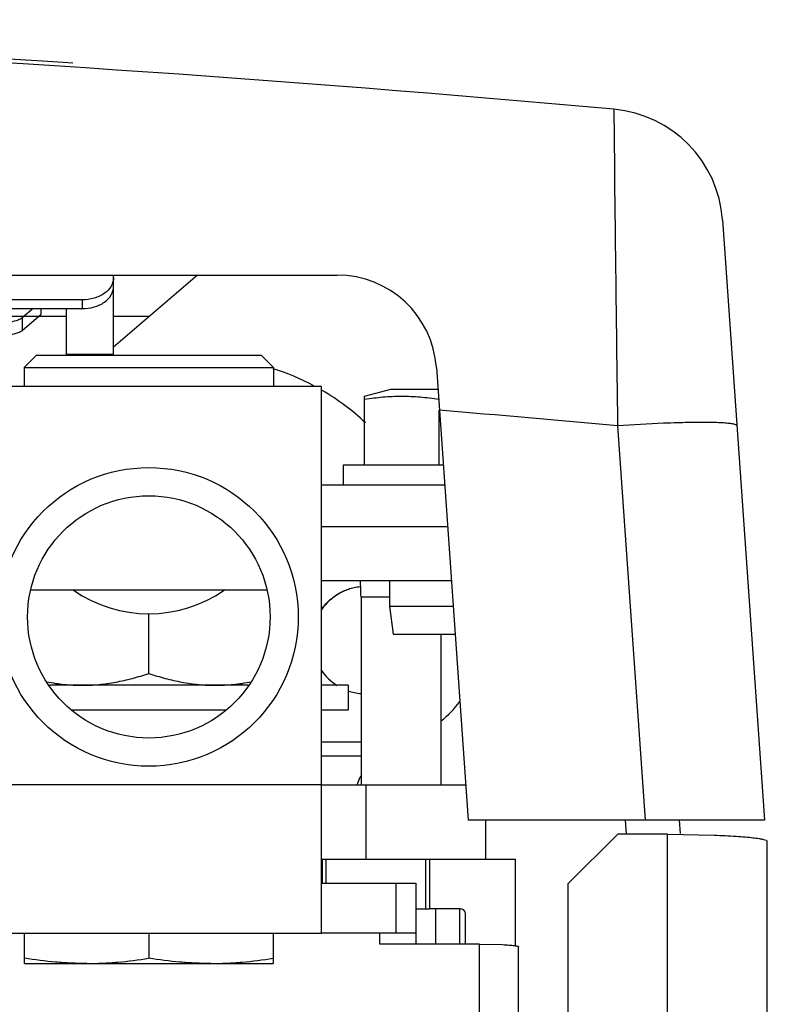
# Model space of a CAD drawing. Header units: inches. Extents: x 0 to 22, y 0 to 17.
# Tile 13 of 71: x 9.591 to 9.859, y 8.477 to 8.831. Entities that reach past the tile are written whole.
import ezdxf

# ---------------------------------------------------------------- set-up
doc = ezdxf.new("R2010")
doc.units = ezdxf.units.IN
doc.header["$LTSCALE"] = 1.21
doc.header["$MEASUREMENT"] = 0
doc.layers.get('0').update_dxf_attribs({"linetype": 'CONTINUOUS'})
for name, color, linetype in [('02___PRT_ALL_AXES', 7, 'CONTINUOUS'), ('AXES', 7, 'CONTINUOUS'), ('AXIS_PART', 7, 'CONTINUOUS')]:
    doc.layers.add(name, color=color, linetype=linetype)

msp = doc.modelspace()

# ---------------------------------------------------------------- linework, layer by layer
at = {"color": 7, "linetype": 'Continuous'}
for p, q in [((9.5974378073, 8.8157806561), (9.587436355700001, 8.8164130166)), ((9.6067724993, 8.8151790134), (9.5974378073, 8.8157806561)), ((9.6102396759, 8.8149527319), (9.6067724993, 8.8151790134)), ((9.804120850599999, 8.798431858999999), (9.8042730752, 8.7775115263)), ((9.8042730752, 8.7775115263), (9.8043107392, 8.7741465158)), ((9.8430235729, 8.758737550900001), (9.858082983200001, 8.5433779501)), ((8.4755627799, 8.7389493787), (9.7048889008, 8.7389493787)), ((9.6548571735, 8.7389493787), (9.624815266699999, 8.7130200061)), ((9.624815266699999, 8.7102379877), (9.624815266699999, 8.7389493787)), ((9.6135666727, 8.7300686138), (9.4954564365, 8.7300686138)), ((9.6135666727, 8.7300686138), (9.6135666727, 8.726887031)), ((9.4954564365, 8.726887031), (9.6135666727, 8.726887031)), ((9.6079423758, 8.724062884), (9.5010807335, 8.724062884)), ((9.595937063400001, 8.726887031), (9.5921032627, 8.7235754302)), ((9.5921032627, 8.7191095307), (9.5988028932, 8.7248966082)), ((9.5988028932, 8.7248966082), (9.5988028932, 8.726887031)), ((9.6079423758, 8.7102379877), (9.6079423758, 8.726887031)), ((9.6376096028, 8.724062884), (9.624815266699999, 8.724062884)), ((9.5921032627, 8.7235754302), (9.5921032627, 8.7191095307)), ((9.5972264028, 8.7102379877), (9.5927269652, 8.7057385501)), ((9.5972274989, 8.7102379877), (9.6776527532, 8.7102379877)), ((9.6079423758, 8.7105070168), (9.624815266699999, 8.7105070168)), ((9.677653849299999, 8.7102379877), (9.6821532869, 8.7057385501)), ((9.5927269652, 8.7057385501), (9.6821532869, 8.7057385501)), ((9.5927269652, 8.7057385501), (9.5927269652, 8.6989893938)), ((9.6821532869, 8.7057385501), (9.6821532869, 8.6989893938)), ((9.7405161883, 8.7057263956), (9.7518686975, 8.5433779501)), ((9.6993073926, 8.6989893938), (9.575572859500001, 8.6989893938)), ((9.6993073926, 8.5027014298), (9.6993073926, 8.6989893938)), ((9.7147257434, 8.6954944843), (9.7241535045, 8.697975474)), ((9.7147258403, 8.6708326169), (9.7147258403, 8.6954945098)), ((9.7241535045, 8.697975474), (9.7410581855, 8.697975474)), ((9.7415115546, 8.6708326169), (9.7415115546, 8.6904483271)), ((9.8054373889, 8.6848522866), (9.815330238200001, 8.5433779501)), ((9.7072258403, 8.6708326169), (9.742956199, 8.6708326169)), ((9.7072258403, 8.6636897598), (9.7072258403, 8.6708326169)), ((9.6993073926, 8.6294040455), (9.7458531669, 8.6294040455)), ((9.7236544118, 8.6294040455), (9.7236544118, 8.6201183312)), ((9.6798227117, 8.6258735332), (9.5950575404, 8.6258735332)), ((9.7236544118, 8.6201183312), (9.7465024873, 8.6201183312)), ((9.7236544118, 8.6201183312), (9.7250598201, 8.6101183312)), ((9.6374401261, 8.5960506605), (9.6374401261, 8.617437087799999)), ((9.7250598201, 8.6101183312), (9.747201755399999, 8.6101183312)), ((9.6651497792, 8.582847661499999), (9.609730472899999, 8.582847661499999)), ((9.7134802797, 8.566399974), (9.6993073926, 8.566399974)), ((9.6993073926, 8.556132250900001), (9.575572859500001, 8.556132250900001)), ((9.7152258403, 8.556132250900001), (9.7152258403, 8.5294179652)), ((9.858082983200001, 8.5433779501), (9.7518686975, 8.5433779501)), ((9.758082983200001, 8.5433779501), (9.758082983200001, 8.5294179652)), ((9.808152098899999, 8.5433779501), (9.808489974, 8.538546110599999)), ((9.6993073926, 8.5294179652), (9.7687972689, 8.5294179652)), ((9.6995115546, 8.5294179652), (9.6995115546, 8.520846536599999)), ((9.7380829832, 8.5294179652), (9.7380829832, 8.5115608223)), ((9.7687972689, 8.4983538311), (9.7687972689, 8.5294179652)), ((9.6993073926, 8.520846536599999), (9.733082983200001, 8.520846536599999)), ((9.7259401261, 8.520846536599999), (9.7259401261, 8.5029893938)), ((9.733082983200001, 8.520846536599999), (9.733082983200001, 8.4989659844)), ((9.7492258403, 8.5115608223), (9.7380829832, 8.5115608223)), ((9.740225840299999, 8.5115608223), (9.740225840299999, 8.4989659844)), ((9.7487972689, 8.5115608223), (9.7487972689, 8.4989659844)), ((9.7509401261, 8.4989659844), (9.7509401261, 8.5098465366)), ((9.6993073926, 8.5027014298), (9.575572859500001, 8.5027014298)), ((9.5929016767, 8.4919893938), (9.5929016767, 8.5027014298)), ((9.6374401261, 8.5027014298), (9.6374401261, 8.4938976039)), ((9.681978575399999, 8.5027014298), (9.681978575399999, 8.4919893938)), ((9.6993073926, 8.5029893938), (9.733082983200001, 8.5029893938)), ((9.7202258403, 8.4989659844), (9.7202258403, 8.5029893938)), ((9.7559401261, 8.4989659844), (9.7202258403, 8.4989659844)), ((9.7559401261, 7.5957175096), (9.7559401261, 8.4989659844)), ((9.7559401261, 8.4989659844), (9.7641691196, 8.4987794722)), ((9.7699401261, 7.6008465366), (9.7699401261, 8.4979893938)), ((9.5929016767, 8.4919893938), (9.681978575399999, 8.4919893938))]:
    msp.add_line(p, q, dxfattribs=at)
at = {"color": 3, "linetype": 'Continuous'}
for p, q in [((9.6993073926, 8.6636897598), (9.7434556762, 8.6636897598)), ((9.6993073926, 8.6486897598), (9.7445045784, 8.6486897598)), ((9.7134802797, 8.5713744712), (9.6993073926, 8.5713744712)), ((9.6993073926, 8.556132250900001), (9.7509768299, 8.556132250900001)), ((9.8274849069, 8.5433779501), (9.8278156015, 8.5386487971)), ((9.8055115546, 8.538337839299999), (9.7876544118, 8.5205241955)), ((9.8233686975, 8.538337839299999), (9.8055115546, 8.538337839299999)), ((9.8233686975, 7.6204806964), (9.8233686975, 8.538337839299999)), ((9.8233686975, 8.538337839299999), (9.8400783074, 8.538048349)), ((9.8590829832, 7.6179893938), (9.8590829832, 8.5358465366)), ((9.7876544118, 8.5205241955), (9.7876544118, 7.6204806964)), ((9.733082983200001, 8.5115608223), (9.7380829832, 8.5115608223))]:
    msp.add_line(p, q, dxfattribs=at)
at = {"color": 7, "linetype": 'Continuous'}
for radius in [0.05357142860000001, 0.043447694]:
    msp.add_circle((9.6374401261, 8.6163122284), radius, dxfattribs=at)
for centre, radius, start, end in [((9.0902258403, 0.8783406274), 7.9522003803, 84.84943664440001, 95.15056329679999), ((9.8002708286, 8.7557479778), 0.0428571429, 4, 84.8460087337), ((53.7761932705, 9.2842975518), 43.9748417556, 180.6647018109, 180.7810544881), ((9.7048889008, 8.703235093), 0.0357142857, 4, 90), ((9.0935902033, 0.9295076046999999), 7.7879456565, 84.75563292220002, 85.227199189), ((9.8372237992, 8.333155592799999), 0.3529372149, 91.0916473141, 91.66725995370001), ((9.6374401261, 8.6648499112), 0.0474128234, 235.2919507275, 304.7080492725), ((9.7492258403, 8.5098465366), 0.0017142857, 0, 90)]:
    msp.add_arc(centre, radius, start, end, dxfattribs=at)
at = {"color": 3, "linetype": 'Continuous'}
msp.add_arc((9.7199662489, 8.6072368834), 0.0359170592, 308.1821562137, 323.6797222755, dxfattribs=at)
at = {"color": 7, "linetype": 'Continuous'}
for points, knots in [([(9.624815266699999, 8.7380225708), (9.624815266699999, 8.736968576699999), (9.6241307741, 8.734704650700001), (9.6215096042, 8.732112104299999), (9.617827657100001, 8.7304474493), (9.615015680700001, 8.7300686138), (9.6135666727, 8.7300686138)], [0, 0, 0, 0, 0.2094664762, 0.4446556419, 0.7120300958, 1, 1, 1, 1]), ([(9.6135666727, 8.726887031), (9.6150156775, 8.726887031), (9.6178276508, 8.7272658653), (9.6215095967, 8.7289305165), (9.624130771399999, 8.7315230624), (9.624815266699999, 8.7337869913), (9.624815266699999, 8.734840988)], [0, 0, 0, 0, 0.2879692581, 0.5553437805, 0.7905330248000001, 1, 1, 1, 1]), ([(9.5921032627, 8.7235754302), (9.59191545, 8.723413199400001), (9.5914115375, 8.7231094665), (9.5900110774, 8.7225300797), (9.5875412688, 8.7218978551), (9.5838141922, 8.7212423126), (9.579155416, 8.720671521), (9.573715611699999, 8.720202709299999), (9.565416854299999, 8.7197277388), (9.5545115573, 8.7195043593), (9.543606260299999, 8.7197277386), (9.5353075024, 8.720202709), (9.5298676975, 8.7206715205), (9.525208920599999, 8.721242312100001), (9.5214818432, 8.7218978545), (9.5190120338, 8.7225300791), (9.5176115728, 8.7231094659), (9.5171076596, 8.7234131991), (9.5169198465, 8.7235754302)], [0, 0, 0, 0, 0.009787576, 0.0229549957, 0.0597294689, 0.1099338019, 0.1722215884, 0.2447350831, 0.3252418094, 0.4999999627, 0.6747581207, 0.7552648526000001, 0.8277783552, 0.8900661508, 0.9402704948, 0.9770449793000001, 0.9902124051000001, 1, 1, 1, 1]), ([(9.5169198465, 8.7191095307), (9.517107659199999, 8.7189472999), (9.5176115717, 8.718643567), (9.519012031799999, 8.718064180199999), (9.5214818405, 8.7174319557), (9.5252089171, 8.7167764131), (9.5298676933, 8.7162056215), (9.5353074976, 8.7157368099), (9.543606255, 8.7152618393), (9.554511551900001, 8.7150384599), (9.565416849, 8.7152618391), (9.5737156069, 8.715736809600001), (9.5791554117, 8.7162056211), (9.5838141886, 8.7167764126), (9.5875412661, 8.7174319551), (9.5900110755, 8.7180641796), (9.591411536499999, 8.718643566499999), (9.5919154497, 8.7189472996), (9.5921032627, 8.7191095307)], [0, 0, 0, 0, 0.009787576, 0.0229549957, 0.0597294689, 0.1099338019, 0.1722215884, 0.2447350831, 0.3252418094, 0.4999999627, 0.6747581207, 0.7552648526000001, 0.8277783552, 0.8900661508, 0.9402704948, 0.9770449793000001, 0.9902124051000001, 1, 1, 1, 1]), ([(9.7147258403, 8.694404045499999), (9.7169262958, 8.6947383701), (9.7202414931, 8.6951491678), (9.7246812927, 8.6954410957), (9.7280151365, 8.6955188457), (9.7313491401, 8.6954501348), (9.7357894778, 8.695169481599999), (9.7391054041, 8.6947655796), (9.7413062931, 8.694435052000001)], [0, 0, 0, 0, 0.2501787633, 0.3751237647, 0.5000111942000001, 0.6248967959, 0.7498368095, 1, 1, 1, 1]), ([(9.8269550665, 8.6859433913), (9.8252737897, 8.685894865), (9.8180960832, 8.6856418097), (9.8109241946, 8.6852340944), (9.8054373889, 8.6848522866)], [0, 0, 0, 0, 0.2341917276, 1, 1, 1, 1]), ([(9.8481901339, 8.6848522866), (9.8481794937, 8.685004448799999), (9.847874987, 8.6851965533), (9.8474563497, 8.6853450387), (9.8466541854, 8.6855458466), (9.8453160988, 8.6857311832), (9.8432914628, 8.685901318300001), (9.8407510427, 8.6860169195), (9.8364285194, 8.6861055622), (9.8329567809, 8.686075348), (9.8304997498, 8.6860287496)], [0, 0, 0, 0, 0.0255598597, 0.0482907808, 0.0785123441, 0.1619340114, 0.2756683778, 0.4183137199, 0.588204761, 1, 1, 1, 1]), ([(9.6008750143, 8.5930319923), (9.602957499, 8.5926271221), (9.6071545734, 8.591994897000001), (9.6113951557, 8.5917762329), (9.6135115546, 8.5917762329)], [0, 0, 0, 0, 0.500599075, 1, 1, 1, 1]), ([(9.6135115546, 8.5917762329), (9.6155362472, 8.5917762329), (9.6195927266, 8.5919761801), (9.6256284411, 8.5928473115), (9.6315901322, 8.594218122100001), (9.6354995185, 8.5954037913), (9.6374401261, 8.5960506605)], [0, 0, 0, 0, 0.2488505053, 0.4982498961, 0.7485822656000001, 1, 1, 1, 1]), ([(9.6374401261, 8.5960506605), (9.6393807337, 8.5954037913), (9.6432901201, 8.594218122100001), (9.6492518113, 8.5928473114), (9.6552875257, 8.5919761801), (9.659344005, 8.5917762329), (9.6613686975, 8.5917762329)], [0, 0, 0, 0, 0.2514177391, 0.5017501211, 0.7511495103, 1, 1, 1, 1]), ([(9.6613686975, 8.5917762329), (9.6634850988, 8.5917762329), (9.6677256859, 8.5919948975), (9.671922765, 8.592627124), (9.6740052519, 8.593031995)], [0, 0, 0, 0, 0.4994009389, 1, 1, 1, 1]), ([(9.7641691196, 8.4987794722), (9.7649752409, 8.498738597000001), (9.7661139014, 8.498668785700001), (9.7675276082, 8.4985417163), (9.7683593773, 8.498443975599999), (9.7690147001, 8.4983465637), (9.7695030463, 8.4982351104), (9.7697885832, 8.498149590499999), (9.7699401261, 8.4980395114), (9.7699401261, 8.4979893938)], [0, 0, 0, 0, 0.4117202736, 0.5816309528, 0.7243133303, 0.8380902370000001, 0.9215486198, 0.9744356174, 1, 1, 1, 1]), ([(9.615170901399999, 8.4919893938), (9.613308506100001, 8.4919893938), (9.6095821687, 8.4920762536), (9.6021404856, 8.4925852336), (9.596586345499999, 8.4933084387), (9.5929016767, 8.4938976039)], [0, 0, 0, 0, 0.2497444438, 0.4996148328, 1, 1, 1, 1]), ([(9.615170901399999, 8.4919893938), (9.617033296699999, 8.4919893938), (9.620759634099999, 8.4920762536), (9.6282013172, 8.4925852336), (9.6337554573, 8.4933084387), (9.6374401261, 8.4938976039)], [0, 0, 0, 0, 0.2497444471, 0.4996148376, 1, 1, 1, 1]), ([(9.6597093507, 8.4919893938), (9.6578469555, 8.4919893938), (9.654120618, 8.4920762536), (9.646678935, 8.4925852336), (9.6411247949, 8.4933084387), (9.6374401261, 8.4938976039)], [0, 0, 0, 0, 0.2497444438, 0.4996148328, 1, 1, 1, 1]), ([(9.6597093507, 8.4919893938), (9.661571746, 8.4919893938), (9.6652980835, 8.4920762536), (9.6727397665, 8.4925852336), (9.6782939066, 8.4933084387), (9.681978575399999, 8.4938976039)], [0, 0, 0, 0, 0.2497444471, 0.4996148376, 1, 1, 1, 1])]:
    msp.add_open_spline(points, degree=3, knots=knots, dxfattribs=at)
at = {"color": 3, "linetype": 'Continuous'}
msp.add_open_spline([(9.8400783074, 8.538048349), (9.842692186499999, 8.5379518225), (9.8464021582, 8.5377760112), (9.8510264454, 8.5374352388), (9.8537870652, 8.537163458), (9.8559679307, 8.5368871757), (9.8576154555, 8.5365655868), (9.858544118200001, 8.5363209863), (9.8590829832, 8.536003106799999), (9.8590829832, 8.5358465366)], degree=3, knots=[0, 0, 0, 0, 0.4068922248, 0.5774530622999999, 0.721742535, 0.8372904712, 0.9222396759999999, 0.9756439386, 1, 1, 1, 1], dxfattribs=at)
at = {"layer": '02___PRT_ALL_AXES', "color": 7, "linetype": 'Continuous'}
for p, q in [((9.6730978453, 8.5917762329), (9.6017824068, 8.5917762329)), ((9.7088686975, 8.5917762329), (9.6993073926, 8.5917762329)), ((9.7088686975, 8.5917762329), (9.7088686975, 8.582847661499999)), ((9.7088686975, 8.582847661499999), (9.6993073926, 8.582847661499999))]:
    msp.add_line(p, q, dxfattribs=at)
for centre, radius, start, end in [((9.7151942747, 8.6079940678), 0.0192636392, 214.2754775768, 237.6040143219), ((9.7152251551, 8.608048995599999), 0.019327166, 250.768721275, 264.8045699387)]:
    msp.add_arc(centre, radius, start, end, dxfattribs=at)
for points, knots in [([(9.699275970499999, 8.618925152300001), (9.6996649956, 8.619496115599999), (9.7005055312, 8.6205970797), (9.701936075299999, 8.6221029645), (9.7035207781, 8.6234468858), (9.7052410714, 8.6246130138), (9.7070769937, 8.6255880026), (9.7090073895, 8.626360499), (9.7110095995, 8.6269214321), (9.7123775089, 8.627150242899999), (9.7130650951, 8.6272275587)], [0, 0, 0, 0, 0.1248964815, 0.2498257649, 0.3747879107, 0.4997813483, 0.6248036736, 0.7498513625, 0.8749188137, 1, 1, 1, 1]), ([(9.7130817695, 8.627079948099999), (9.7123934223, 8.6270031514), (9.7110239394, 8.626775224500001), (9.7090193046, 8.626215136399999), (9.7070864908, 8.62544301), (9.7052482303, 8.6244679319), (9.703525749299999, 8.623301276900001), (9.7019390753, 8.621956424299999), (9.7005068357, 8.6204492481), (9.6996653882, 8.619347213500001), (9.699275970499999, 8.6187756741)], [0, 0, 0, 0, 0.1250811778, 0.2501486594, 0.3751963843, 0.5002187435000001, 0.6252122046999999, 0.7501743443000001, 0.8751035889, 1, 1, 1, 1])]:
    msp.add_open_spline(points, degree=3, knots=knots, dxfattribs=at)
at = {"layer": 'AXES', "color": 7, "linetype": 'Continuous'}
for p, q in [((9.7009401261, 8.520846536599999), (9.7009401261, 8.5294179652)), ((9.7366544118, 8.5115608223), (9.7366544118, 8.5294179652))]:
    msp.add_line(p, q, dxfattribs=at)
at = {"layer": 'AXIS_PART', "color": 7, "linetype": 'Continuous'}
for p, q in [((9.7134802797, 8.6235428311), (9.7236544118, 8.6235428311)), ((9.7134802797, 8.6235428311), (9.7134802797, 8.556132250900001)), ((9.7420517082, 8.6101183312), (9.7420517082, 8.556132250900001)), ((9.7134802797, 8.566399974), (9.6993073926, 8.566399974))]:
    msp.add_line(p, q, dxfattribs=at)
for centre, radius, start, end in [((9.6563374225, 8.6235428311), 0.0857142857, 62.0454347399, 72.57672526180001), ((9.6563374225, 8.6235428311), 0.0857142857, 46.742722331, 59.71312683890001), ((9.6563374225, 8.6235428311), 0.0571428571, 0, 5.926513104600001), ((9.7260706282, 8.5521845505), 0.0145265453, 150.9393659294, 160.8184342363), ((9.7262259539, 8.552130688), 0.0146909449, 160.819066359, 164.0266997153)]:
    msp.add_arc(centre, radius, start, end, dxfattribs=at)

doc.saveas('drawing.dxf')
